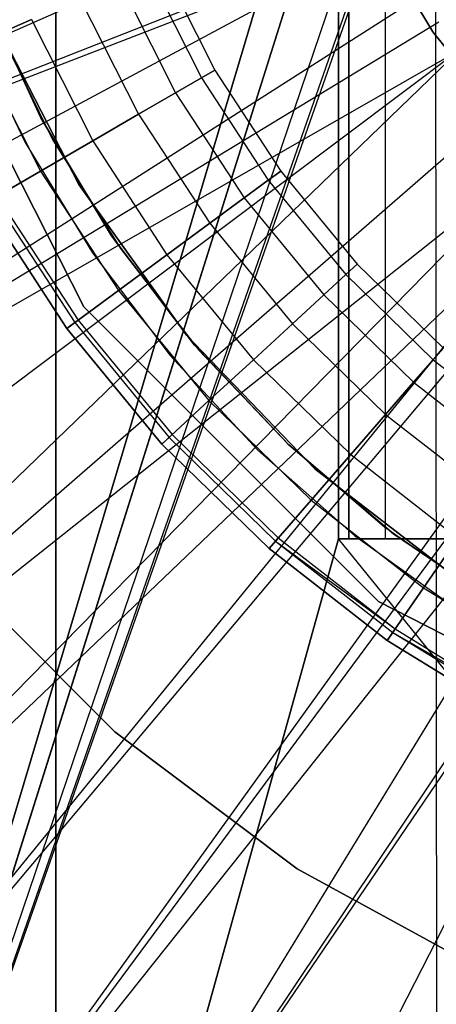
# Model space of a CAD drawing. Extents: x 0.1 to 20.1, y -10 to 10.
# Tile 41 of 127: x 9.65 to 9.814, y -0.583 to -0.195. Entities that reach past the tile are written whole.
import ezdxf

# ---------------------------------------------------------------- set-up
doc = ezdxf.new("R2010")
doc.units = 0
doc.header["$LTSCALE"] = 2.54
doc.layers.get('0').update_dxf_attribs({"linetype": 'CONTINUOUS'})

# ---------------------------------------------------------------- blocks, each defined once
blk = doc.blocks.new('DROPS_COLOR_E_STL')
at = {"color": 0}
for p, q in [((9.8, 0, 26.48104), (9.53074, -0.9, 26.45159)), ((9.53074, -0.9, 18.53302), (9.8, 0, 18.50357)), ((9.53074, -0.9, 18.53302), (9.8, 0, 18.50357)), ((9.8, 0, 26.48104), (9.53074, -0.9, 26.45159)), ((9.66422, -0.8, 29.58712), (9.66422, 0, 29.58712)), ((9.66422, -0.8, 29.58712), (9.66422, 0, 29.58712)), ((9.66422, 0, 49.54907), (9.66422, -0.8, 49.54907)), ((9.66422, 0, 49.54907), (9.66422, -0.8, 49.54907)), ((9.77571, 0, 29.57863), (9.77571, -0.4, 29.57863)), ((9.77571, -0.4, 49.55757), (9.77571, 0, 49.55757)), ((9.77571, 0, 29.57863), (9.77571, -0.4, 29.57863)), ((9.77571, -0.4, 49.55757), (9.77571, 0, 49.55757)), ((9.77982, 0, 30.72729), (9.77982, -0.4, 30.72729)), ((9.77982, -0.4, 48.40891), (9.77982, 0, 48.40891)), ((9.77982, -0.4, 48.40891), (9.77982, 0, 48.40891)), ((9.77982, 0, 30.72729), (9.77982, -0.4, 30.72729)), ((9.79411, 0, 48.12243), (9.79411, -0.4, 48.12243)), ((9.79411, 0, 48.12243), (9.79411, -0.4, 48.12243)), ((9.79411, 0, 31.01377), (9.79411, -0.4, 31.01377)), ((9.79411, 0, 31.01377), (9.79411, -0.4, 31.01377)), ((9.53074, -0.9, 26.45159), (9.80255, -0.039, 26.48123)), ((9.53074, -0.9, 26.45159), (9.80255, -0.039, 26.48123)), ((9.80258, -0.03927, 18.50337), (9.53074, -0.9, 18.53302)), ((9.80258, -0.03927, 18.50337), (9.53074, -0.9, 18.53302)), ((9.81022, -0.07765, 26.48179), (9.53074, -0.9, 26.45159)), ((9.81022, -0.07765, 26.48179), (9.53074, -0.9, 26.45159)), ((9.81022, -0.07765, 18.50281), (9.53074, -0.9, 18.53302)), ((9.81022, -0.07765, 18.50281), (9.53074, -0.9, 18.53302)), ((9.81394, -0.09039, 26.48206), (9.53074, -0.9, 26.45159)), ((9.81394, -0.09039, 26.48206), (9.53074, -0.9, 26.45159)), ((9.81464, -0.09258, 18.50249), (9.53074, -0.9, 18.53302)), ((9.81464, -0.09258, 18.50249), (9.53074, -0.9, 18.53302)), ((9.81394, -0.09039, 26.48206), (9.81464, -0.9, 26.48211)), ((9.81394, -0.09039, 26.48206), (9.81464, -0.9, 26.48211)), ((9.78366, -0.13989, 15.46608), (9.29061, -0.35792, 14.69615)), ((9.78366, -0.13989, 15.46608), (9.29061, -0.35792, 14.69615)), ((9.79373, -0.16074, 15.46608), (9.29061, -0.35792, 14.69615)), ((9.79373, -0.16074, 15.46608), (9.29061, -0.35792, 14.69615)), ((9.67527, -0.30859, 14.69615), (9.6007, -0.16223, 14.69615)), ((9.6007, -0.16223, 14.61615), (9.67527, -0.30859, 14.61615)), ((9.67527, -0.30859, 14.69615), (9.6007, -0.16223, 14.69615)), ((9.6007, -0.16223, 14.61615), (9.67527, -0.30859, 14.61615)), ((9.81294, -0.20024, 29.5168), (9.78969, -0.16189, 29.5168)), ((9.78969, -0.16189, 26.5168), (9.81294, -0.20024, 26.5168)), ((9.78969, -0.16189, 26.5168), (9.81294, -0.20024, 26.5168)), ((9.81294, -0.20024, 29.5168), (9.78969, -0.16189, 29.5168)), ((9.81294, -0.20024, 18.47915), (9.78969, -0.16189, 18.47915)), ((9.78969, -0.16189, 15.47915), (9.81294, -0.20024, 15.47915)), ((9.78969, -0.16189, 15.47915), (9.81294, -0.20024, 15.47915)), ((9.81294, -0.20024, 18.47915), (9.78969, -0.16189, 18.47915)), ((9.79515, -0.16341, 15.46608), (9.29061, -0.35792, 14.69615)), ((9.79515, -0.16341, 15.46608), (9.29061, -0.35792, 14.69615)), ((9.79515, -0.16341, 15.46608), (9.31999, -0.41811, 14.69615)), ((9.79515, -0.16341, 15.46608), (9.31999, -0.41811, 14.69615)), ((9.70551, -0.17304, 164.39279), (9.72694, -0.21538, 164.39279)), ((9.70551, -0.17304, 164.41821), (9.72694, -0.21538, 164.41821)), ((9.70551, -0.17304, 164.39279), (9.72694, -0.21538, 164.39279)), ((9.70551, -0.17304, 164.41821), (9.72694, -0.21538, 164.41821)), ((9.69994, -0.17548, 164.36809), (9.72167, -0.21843, 164.36809)), ((9.69994, -0.17548, 164.36809), (9.72167, -0.21843, 164.36809)), ((9.69994, -0.17548, 164.44291), (9.72167, -0.21843, 164.44291)), ((9.69994, -0.17548, 164.44291), (9.72167, -0.21843, 164.44291)), ((9.68912, -0.18023, 164.34557), (9.71144, -0.22434, 164.34557)), ((9.68912, -0.18023, 164.34557), (9.71144, -0.22434, 164.34557)), ((9.68912, -0.18023, 164.46543), (9.71144, -0.22434, 164.46543)), ((9.68912, -0.18023, 164.46543), (9.71144, -0.22434, 164.46543)), ((9.80838, -0.186, 15.46608), (9.35385, -0.4759, 14.69615)), ((9.80838, -0.186, 15.46608), (9.35385, -0.4759, 14.69615)), ((9.63551, -0.18507, 29.5168), (9.65824, -0.2342, 29.5168)), ((9.65824, -0.2342, 26.5168), (9.63551, -0.18507, 26.5168)), ((9.63551, -0.18507, 29.5168), (9.65824, -0.2342, 29.5168)), ((9.65824, -0.2342, 26.5168), (9.63551, -0.18507, 26.5168)), ((9.63551, -0.18507, 18.47915), (9.65824, -0.2342, 18.47915)), ((9.65824, -0.2342, 15.47915), (9.63551, -0.18507, 15.47915)), ((9.63551, -0.18507, 18.47915), (9.65824, -0.2342, 18.47915)), ((9.65824, -0.2342, 15.47915), (9.63551, -0.18507, 15.47915)), ((9.67367, -0.18701, 164.32654), (9.69683, -0.23277, 164.32654)), ((9.67367, -0.18701, 164.32654), (9.69683, -0.23277, 164.32654)), ((9.67367, -0.18701, 164.48447), (9.69683, -0.23277, 164.48447)), ((9.67367, -0.18701, 164.48447), (9.69683, -0.23277, 164.48447)), ((9.81534, -0.19649, 15.46608), (9.35385, -0.4759, 14.69615)), ((9.81534, -0.19649, 15.46608), (9.35385, -0.4759, 14.69615)), ((9.6545, -0.19541, 164.31208), (9.63272, -0.20497, 164.30306)), ((9.6545, -0.19541, 164.31208), (9.63272, -0.20497, 164.30306)), ((9.63272, -0.20497, 164.50793), (9.6545, -0.19541, 164.49891)), ((9.63272, -0.20497, 164.50793), (9.6545, -0.19541, 164.49891)), ((9.6732, -0.26047, 13.34871), (9.63983, -0.19555, 13.34871)), ((9.63983, -0.19555, 13.29872), (9.6732, -0.26047, 13.29872)), ((9.6732, -0.26047, 13.34871), (9.63983, -0.19555, 13.34871)), ((9.63983, -0.19555, 13.29872), (9.6732, -0.26047, 13.29872)), ((9.64052, -0.19718, 14.61615), (9.66283, -0.24265, 14.61615)), ((9.64052, -0.19718, 14.06615), (9.66283, -0.24265, 14.06615)), ((9.64052, -0.19718, 14.61615), (9.66283, -0.24265, 14.61615)), ((9.64052, -0.19718, 14.06615), (9.66283, -0.24265, 14.06615)), ((9.6545, -0.19541, 164.31208), (9.6787, -0.24324, 164.31208)), ((9.6545, -0.19541, 164.31208), (9.6787, -0.24324, 164.31208)), ((9.6545, -0.19541, 164.49891), (9.6787, -0.24324, 164.49891)), ((9.6545, -0.19541, 164.49891), (9.6787, -0.24324, 164.49891)), ((9.63005, -0.1981, 14.69615), (9.65211, -0.24391, 14.69615)), ((9.63005, -0.1981, 14.61615), (9.65211, -0.24391, 14.61615)), ((9.63005, -0.1981, 14.69615), (9.65211, -0.24391, 14.69615)), ((9.63005, -0.1981, 14.61615), (9.65211, -0.24391, 14.61615)), ((9.8409, -0.23531, 29.5168), (9.81294, -0.20024, 29.5168)), ((9.81294, -0.20024, 26.5168), (9.8409, -0.23531, 26.5168)), ((9.81294, -0.20024, 26.5168), (9.8409, -0.23531, 26.5168)), ((9.81294, -0.20024, 26.5168), (9.81294, -0.20024, 29.5168)), ((9.8409, -0.23531, 29.5168), (9.81294, -0.20024, 29.5168)), ((9.81294, -0.20024, 26.5168), (9.81294, -0.20024, 29.5168)), ((9.8409, -0.23531, 18.47915), (9.81294, -0.20024, 18.47915)), ((9.81294, -0.20024, 15.47915), (9.8409, -0.23531, 15.47915)), ((9.81294, -0.20024, 15.47915), (9.8409, -0.23531, 15.47915)), ((9.81294, -0.20024, 15.47915), (9.81294, -0.20024, 18.47915)), ((9.8409, -0.23531, 18.47915), (9.81294, -0.20024, 18.47915)), ((9.81294, -0.20024, 15.47915), (9.81294, -0.20024, 18.47915)), ((9.63272, -0.20497, 164.30306), (9.65811, -0.25513, 164.30306)), ((9.63272, -0.20497, 164.30306), (9.65811, -0.25513, 164.30306)), ((9.63272, -0.20497, 164.50793), (9.65811, -0.25513, 164.50793)), ((9.63272, -0.20497, 164.50793), (9.65811, -0.25513, 164.50793)), ((9.35385, -0.4759, 14.69615), (9.82328, -0.20752, 15.46608)), ((9.35385, -0.4759, 14.69615), (9.82328, -0.20752, 15.46608)), ((9.82328, -0.20752, 15.46608), (9.39198, -0.53097, 14.69615)), ((9.82328, -0.20752, 15.46608), (9.39198, -0.53097, 14.69615)), ((9.82328, -0.20752, 15.46608), (9.43416, -0.583, 14.69615)), ((9.82328, -0.20752, 15.46608), (9.43416, -0.583, 14.69615)), ((9.72694, -0.21538, 164.39279), (9.72167, -0.21843, 164.36809)), ((9.72694, -0.21538, 164.39279), (9.72167, -0.21843, 164.36809)), ((9.72167, -0.21843, 164.44291), (9.72694, -0.21538, 164.41821)), ((9.72167, -0.21843, 164.44291), (9.72694, -0.21538, 164.41821)), ((9.72694, -0.21538, 164.39279), (9.7529, -0.25512, 164.39279)), ((9.72694, -0.21538, 164.41821), (9.72694, -0.21538, 164.39279)), ((9.72694, -0.21538, 164.41821), (9.7529, -0.25512, 164.41821)), ((9.72694, -0.21538, 164.39279), (9.7529, -0.25512, 164.39279)), ((9.72694, -0.21538, 164.41821), (9.72694, -0.21538, 164.39279)), ((9.72694, -0.21538, 164.41821), (9.7529, -0.25512, 164.41821)), ((9.72167, -0.21843, 164.36809), (9.71144, -0.22434, 164.34557)), ((9.72167, -0.21843, 164.36809), (9.71144, -0.22434, 164.34557)), ((9.71144, -0.22434, 164.46543), (9.72167, -0.21843, 164.44291)), ((9.71144, -0.22434, 164.46543), (9.72167, -0.21843, 164.44291)), ((9.72167, -0.21843, 164.36809), (9.748, -0.25872, 164.36809)), ((9.72167, -0.21843, 164.36809), (9.748, -0.25872, 164.36809)), ((9.72167, -0.21843, 164.44291), (9.748, -0.25872, 164.44291)), ((9.72167, -0.21843, 164.44291), (9.748, -0.25872, 164.44291)), ((9.71144, -0.22434, 164.34557), (9.69683, -0.23277, 164.32654)), ((9.71144, -0.22434, 164.34557), (9.69683, -0.23277, 164.32654)), ((9.69683, -0.23277, 164.48447), (9.71144, -0.22434, 164.46543)), ((9.69683, -0.23277, 164.48447), (9.71144, -0.22434, 164.46543)), ((9.71144, -0.22434, 164.34557), (9.73847, -0.26572, 164.34557)), ((9.71144, -0.22434, 164.34557), (9.73847, -0.26572, 164.34557)), ((9.71144, -0.22434, 164.46543), (9.73847, -0.26572, 164.46543)), ((9.71144, -0.22434, 164.46543), (9.73847, -0.26572, 164.46543)), ((9.8411, -0.22936, 15.46608), (9.43416, -0.583, 14.69615)), ((9.8411, -0.22936, 15.46608), (9.43416, -0.583, 14.69615)), ((9.65824, -0.2342, 29.5168), (9.68615, -0.28059, 29.5168)), ((9.68615, -0.28059, 26.5168), (9.65824, -0.2342, 26.5168)), ((9.65824, -0.2342, 29.5168), (9.68615, -0.28059, 29.5168)), ((9.65824, -0.2342, 29.5168), (9.65824, -0.2342, 26.5168)), ((9.68615, -0.28059, 26.5168), (9.65824, -0.2342, 26.5168)), ((9.65824, -0.2342, 29.5168), (9.65824, -0.2342, 26.5168)), ((9.65824, -0.2342, 18.47915), (9.68615, -0.28059, 18.47915)), ((9.68615, -0.28059, 15.47915), (9.65824, -0.2342, 15.47915)), ((9.65824, -0.2342, 18.47915), (9.68615, -0.28059, 18.47915)), ((9.65824, -0.2342, 18.47915), (9.65824, -0.2342, 15.47915)), ((9.68615, -0.28059, 15.47915), (9.65824, -0.2342, 15.47915)), ((9.65824, -0.2342, 18.47915), (9.65824, -0.2342, 15.47915)), ((9.69683, -0.23277, 164.32654), (9.6787, -0.24324, 164.31208)), ((9.69683, -0.23277, 164.32654), (9.6787, -0.24324, 164.31208)), ((9.6787, -0.24324, 164.49891), (9.69683, -0.23277, 164.48447)), ((9.6787, -0.24324, 164.49891), (9.69683, -0.23277, 164.48447)), ((9.69683, -0.23277, 164.32654), (9.72488, -0.27571, 164.32654)), ((9.69683, -0.23277, 164.32654), (9.72488, -0.27571, 164.32654)), ((9.69683, -0.23277, 164.48447), (9.72488, -0.27571, 164.48447)), ((9.69683, -0.23277, 164.48447), (9.72488, -0.27571, 164.48447)), ((9.65211, -0.24391, 14.69615), (9.67862, -0.28729, 14.69615)), ((9.65211, -0.24391, 14.61615), (9.65211, -0.24391, 14.69615)), ((9.65211, -0.24391, 14.61615), (9.67862, -0.28729, 14.61615)), ((9.65211, -0.24391, 14.69615), (9.67862, -0.28729, 14.69615)), ((9.65211, -0.24391, 14.61615), (9.65211, -0.24391, 14.69615)), ((9.65211, -0.24391, 14.61615), (9.67862, -0.28729, 14.61615)), ((9.6787, -0.24324, 164.31208), (9.65811, -0.25513, 164.30306)), ((9.6787, -0.24324, 164.31208), (9.65811, -0.25513, 164.30306)), ((9.65811, -0.25513, 164.50793), (9.6787, -0.24324, 164.49891)), ((9.65811, -0.25513, 164.50793), (9.6787, -0.24324, 164.49891)), ((9.66283, -0.24265, 14.61615), (9.68962, -0.28563, 14.61615)), ((9.66283, -0.24265, 14.06615), (9.66283, -0.24265, 14.61615)), ((9.66283, -0.24265, 14.06615), (9.68962, -0.28563, 14.06615)), ((9.66283, -0.24265, 14.61615), (9.68962, -0.28563, 14.61615)), ((9.66283, -0.24265, 14.06615), (9.66283, -0.24265, 14.61615)), ((9.66283, -0.24265, 14.06615), (9.68962, -0.28563, 14.06615)), ((9.6787, -0.24324, 164.31208), (9.70802, -0.28811, 164.31208)), ((9.6787, -0.24324, 164.31208), (9.70802, -0.28811, 164.31208)), ((9.6787, -0.24324, 164.49891), (9.70802, -0.28811, 164.49891)), ((9.6787, -0.24324, 164.49891), (9.70802, -0.28811, 164.49891)), ((9.43416, -0.583, 14.69615), (9.85775, -0.24688, 15.46608)), ((9.43416, -0.583, 14.69615), (9.85775, -0.24688, 15.46608)), ((9.48016, -0.63168, 14.69615), (9.85775, -0.24688, 15.46608)), ((9.48016, -0.63168, 14.69615), (9.85775, -0.24688, 15.46608)), ((9.65811, -0.25513, 164.30306), (9.63624, -0.26775, 164.3)), ((9.65811, -0.25513, 164.30306), (9.63624, -0.26775, 164.3)), ((9.63624, -0.26775, 164.511), (9.65811, -0.25513, 164.50793)), ((9.63624, -0.26775, 164.511), (9.65811, -0.25513, 164.50793)), ((9.65811, -0.25513, 164.30306), (9.68886, -0.30219, 164.30306)), ((9.65811, -0.25513, 164.30306), (9.68886, -0.30219, 164.30306)), ((9.65811, -0.25513, 164.50793), (9.68886, -0.30219, 164.50793)), ((9.65811, -0.25513, 164.50793), (9.68886, -0.30219, 164.50793)), ((9.7529, -0.25512, 164.39279), (9.748, -0.25872, 164.36809)), ((9.7529, -0.25512, 164.39279), (9.748, -0.25872, 164.36809)), ((9.748, -0.25872, 164.44291), (9.7529, -0.25512, 164.41821)), ((9.748, -0.25872, 164.44291), (9.7529, -0.25512, 164.41821)), ((9.7529, -0.25512, 164.39279), (9.78307, -0.29175, 164.39279)), ((9.7529, -0.25512, 164.41821), (9.7529, -0.25512, 164.39279)), ((9.7529, -0.25512, 164.41821), (9.78307, -0.29175, 164.41821)), ((9.7529, -0.25512, 164.39279), (9.78307, -0.29175, 164.39279)), ((9.7529, -0.25512, 164.41821), (9.7529, -0.25512, 164.39279)), ((9.7529, -0.25512, 164.41821), (9.78307, -0.29175, 164.41821)), ((9.48016, -0.63168, 14.69615), (9.87063, -0.2589, 15.46608)), ((9.48016, -0.63168, 14.69615), (9.87063, -0.2589, 15.46608)), ((9.52971, -0.67675, 14.69615), (9.87063, -0.2589, 15.46608)), ((9.52971, -0.67675, 14.69615), (9.87063, -0.2589, 15.46608)), ((9.748, -0.25872, 164.36809), (9.73847, -0.26572, 164.34557)), ((9.748, -0.25872, 164.36809), (9.73847, -0.26572, 164.34557)), ((9.73847, -0.26572, 164.46543), (9.748, -0.25872, 164.44291)), ((9.73847, -0.26572, 164.46543), (9.748, -0.25872, 164.44291)), ((9.748, -0.25872, 164.36809), (9.77859, -0.29587, 164.36809)), ((9.748, -0.25872, 164.36809), (9.77859, -0.29587, 164.36809)), ((9.748, -0.25872, 164.44291), (9.77859, -0.29587, 164.44291)), ((9.748, -0.25872, 164.44291), (9.77859, -0.29587, 164.44291)), ((9.71568, -0.31984, 13.34871), (9.6732, -0.26047, 13.34871)), ((9.6732, -0.26047, 13.29872), (9.71568, -0.31984, 13.29872)), ((9.6732, -0.26047, 13.34871), (9.6732, -0.26047, 13.29872)), ((9.6732, -0.26047, 13.34871), (9.6732, -0.26047, 13.29872)), ((9.71568, -0.31984, 13.34871), (9.6732, -0.26047, 13.34871)), ((9.6732, -0.26047, 13.29872), (9.71568, -0.31984, 13.29872)), ((9.52971, -0.67675, 14.69615), (9.87711, -0.2645, 15.46608)), ((9.52971, -0.67675, 14.69615), (9.87711, -0.2645, 15.46608)), ((9.63961, -0.26581, 164.40939), (9.67165, -0.31484, 164.40939)), ((9.63961, -0.26581, 164.40939), (9.67165, -0.31484, 164.40939)), ((9.63961, -0.26581, 164.40161), (9.67165, -0.31484, 164.40161)), ((9.63961, -0.26581, 164.40161), (9.67165, -0.31484, 164.40161)), ((9.64101, -0.265, 164.40551), (9.67294, -0.31388, 164.40551)), ((9.64101, -0.265, 164.40551), (9.67294, -0.31388, 164.40551)), ((9.73847, -0.26572, 164.34557), (9.72488, -0.27571, 164.32654)), ((9.73847, -0.26572, 164.34557), (9.72488, -0.27571, 164.32654)), ((9.72488, -0.27571, 164.48447), (9.73847, -0.26572, 164.46543)), ((9.72488, -0.27571, 164.48447), (9.73847, -0.26572, 164.46543)), ((9.73847, -0.26572, 164.34557), (9.7699, -0.30388, 164.34557)), ((9.73847, -0.26572, 164.34557), (9.7699, -0.30388, 164.34557)), ((9.73847, -0.26572, 164.46543), (9.7699, -0.30388, 164.46543)), ((9.73847, -0.26572, 164.46543), (9.7699, -0.30388, 164.46543)), ((9.66851, -0.31714, 164.4), (9.63624, -0.26775, 164.4)), ((9.63624, -0.26775, 164.3), (9.66851, -0.31714, 164.3)), ((9.66851, -0.31714, 164.511), (9.63624, -0.26775, 164.511)), ((9.63624, -0.26775, 164.3), (9.66851, -0.31714, 164.3)), ((9.66851, -0.31714, 164.511), (9.63624, -0.26775, 164.511)), ((9.63624, -0.26775, 164.411), (9.66851, -0.31714, 164.411)), ((9.63624, -0.26775, 164.411), (9.66851, -0.31714, 164.411)), ((9.66851, -0.31714, 164.4), (9.63624, -0.26775, 164.4)), ((9.72488, -0.27571, 164.32654), (9.70802, -0.28811, 164.31208)), ((9.72488, -0.27571, 164.32654), (9.70802, -0.28811, 164.31208)), ((9.70802, -0.28811, 164.49891), (9.72488, -0.27571, 164.48447)), ((9.70802, -0.28811, 164.49891), (9.72488, -0.27571, 164.48447)), ((9.72488, -0.27571, 164.32654), (9.75749, -0.3153, 164.32654)), ((9.72488, -0.27571, 164.32654), (9.75749, -0.3153, 164.32654)), ((9.72488, -0.27571, 164.48447), (9.75749, -0.3153, 164.48447)), ((9.72488, -0.27571, 164.48447), (9.75749, -0.3153, 164.48447)), ((9.58252, -0.71794, 14.69615), (9.89775, -0.2806, 15.46608)), ((9.58252, -0.71794, 14.69615), (9.89775, -0.2806, 15.46608)), ((9.68615, -0.28059, 29.5168), (9.71892, -0.32369, 29.5168)), ((9.71892, -0.32369, 26.5168), (9.68615, -0.28059, 26.5168)), ((9.68615, -0.28059, 29.5168), (9.71892, -0.32369, 29.5168)), ((9.68615, -0.28059, 29.5168), (9.68615, -0.28059, 26.5168)), ((9.71892, -0.32369, 26.5168), (9.68615, -0.28059, 26.5168)), ((9.68615, -0.28059, 29.5168), (9.68615, -0.28059, 26.5168)), ((9.68615, -0.28059, 18.47915), (9.71892, -0.32369, 18.47915)), ((9.71892, -0.32369, 15.47915), (9.68615, -0.28059, 15.47915)), ((9.68615, -0.28059, 18.47915), (9.71892, -0.32369, 18.47915)), ((9.68615, -0.28059, 18.47915), (9.68615, -0.28059, 15.47915)), ((9.71892, -0.32369, 15.47915), (9.68615, -0.28059, 15.47915)), ((9.68615, -0.28059, 18.47915), (9.68615, -0.28059, 15.47915)), ((9.90351, -0.28466, 15.46608), (9.58252, -0.71794, 14.69615)), ((9.90351, -0.28466, 15.46608), (9.58252, -0.71794, 14.69615)), ((9.68962, -0.28563, 14.61615), (9.72062, -0.32569, 14.61615)), ((9.68962, -0.28563, 14.06615), (9.68962, -0.28563, 14.61615)), ((9.68962, -0.28563, 14.06615), (9.72062, -0.32569, 14.06615)), ((9.68962, -0.28563, 14.61615), (9.72062, -0.32569, 14.61615)), ((9.68962, -0.28563, 14.06615), (9.68962, -0.28563, 14.61615)), ((9.68962, -0.28563, 14.06615), (9.72062, -0.32569, 14.06615)), ((9.67862, -0.28729, 14.69615), (9.70932, -0.32782, 14.69615)), ((9.67862, -0.28729, 14.61615), (9.67862, -0.28729, 14.69615)), ((9.67862, -0.28729, 14.61615), (9.70932, -0.32782, 14.61615)), ((9.67862, -0.28729, 14.69615), (9.70932, -0.32782, 14.69615)), ((9.67862, -0.28729, 14.61615), (9.67862, -0.28729, 14.69615)), ((9.67862, -0.28729, 14.61615), (9.70932, -0.32782, 14.61615)), ((9.70802, -0.28811, 164.31208), (9.68886, -0.30219, 164.30306)), ((9.70802, -0.28811, 164.31208), (9.68886, -0.30219, 164.30306)), ((9.68886, -0.30219, 164.50793), (9.70802, -0.28811, 164.49891)), ((9.68886, -0.30219, 164.50793), (9.70802, -0.28811, 164.49891)), ((9.70802, -0.28811, 164.31208), (9.74209, -0.32948, 164.31208)), ((9.70802, -0.28811, 164.31208), (9.74209, -0.32948, 164.31208)), ((9.70802, -0.28811, 164.49891), (9.74209, -0.32948, 164.49891)), ((9.70802, -0.28811, 164.49891), (9.74209, -0.32948, 164.49891)), ((9.78307, -0.29175, 164.39279), (9.77859, -0.29587, 164.36809)), ((9.78307, -0.29175, 164.39279), (9.77859, -0.29587, 164.36809)), ((9.77859, -0.29587, 164.44291), (9.78307, -0.29175, 164.41821)), ((9.77859, -0.29587, 164.44291), (9.78307, -0.29175, 164.41821)), ((9.78307, -0.29175, 164.39279), (9.81709, -0.32485, 164.39279)), ((9.78307, -0.29175, 164.41821), (9.78307, -0.29175, 164.39279)), ((9.78307, -0.29175, 164.41821), (9.81709, -0.32485, 164.41821)), ((9.78307, -0.29175, 164.39279), (9.81709, -0.32485, 164.39279)), ((9.78307, -0.29175, 164.41821), (9.78307, -0.29175, 164.39279)), ((9.78307, -0.29175, 164.41821), (9.81709, -0.32485, 164.41821)), ((9.91955, -0.29509, 15.46608), (9.58252, -0.71794, 14.69615)), ((9.91955, -0.29509, 15.46608), (9.58252, -0.71794, 14.69615)), ((9.91955, -0.29509, 15.46608), (9.6383, -0.75502, 14.69615)), ((9.91955, -0.29509, 15.46608), (9.6383, -0.75502, 14.69615)), ((9.77859, -0.29587, 164.36809), (9.7699, -0.30388, 164.34557)), ((9.77859, -0.29587, 164.36809), (9.7699, -0.30388, 164.34557)), ((9.7699, -0.30388, 164.46543), (9.77859, -0.29587, 164.44291)), ((9.7699, -0.30388, 164.46543), (9.77859, -0.29587, 164.44291)), ((9.77859, -0.29587, 164.36809), (9.81309, -0.32944, 164.36809)), ((9.77859, -0.29587, 164.36809), (9.81309, -0.32944, 164.36809)), ((9.77859, -0.29587, 164.44291), (9.81309, -0.32944, 164.44291)), ((9.77859, -0.29587, 164.44291), (9.81309, -0.32944, 164.44291)), ((9.68886, -0.30219, 164.30306), (9.66851, -0.31714, 164.3)), ((9.68886, -0.30219, 164.30306), (9.66851, -0.31714, 164.3)), ((9.66851, -0.31714, 164.511), (9.68886, -0.30219, 164.50793)), ((9.66851, -0.31714, 164.511), (9.68886, -0.30219, 164.50793)), ((9.68886, -0.30219, 164.30306), (9.72459, -0.34558, 164.30306)), ((9.68886, -0.30219, 164.30306), (9.72459, -0.34558, 164.30306)), ((9.68886, -0.30219, 164.50793), (9.72459, -0.34558, 164.50793)), ((9.68886, -0.30219, 164.50793), (9.72459, -0.34558, 164.50793)), ((9.93926, -0.30627, 15.46608), (9.6383, -0.75502, 14.69615)), ((9.93926, -0.30627, 15.46608), (9.6383, -0.75502, 14.69615)), ((9.7699, -0.30388, 164.34557), (9.75749, -0.3153, 164.32654)), ((9.7699, -0.30388, 164.34557), (9.75749, -0.3153, 164.32654)), ((9.75749, -0.3153, 164.48447), (9.7699, -0.30388, 164.46543)), ((9.75749, -0.3153, 164.48447), (9.7699, -0.30388, 164.46543)), ((9.7699, -0.30388, 164.34557), (9.80533, -0.33835, 164.34557)), ((9.7699, -0.30388, 164.34557), (9.80533, -0.33835, 164.34557)), ((9.7699, -0.30388, 164.46543), (9.80533, -0.33835, 164.46543)), ((9.7699, -0.30388, 164.46543), (9.80533, -0.33835, 164.46543)), ((9.94239, -0.30789, 15.46608), (9.6383, -0.75502, 14.69615)), ((9.94239, -0.30789, 15.46608), (9.6383, -0.75502, 14.69615)), ((9.79141, -0.42473, 14.69615), (9.67527, -0.30859, 14.69615)), ((9.67527, -0.30859, 14.61615), (9.79141, -0.42473, 14.61615)), ((9.67527, -0.30859, 14.69615), (9.67527, -0.30859, 14.61615)), ((9.67527, -0.30859, 14.69615), (9.67527, -0.30859, 14.61615)), ((9.79141, -0.42473, 14.69615), (9.67527, -0.30859, 14.69615)), ((9.67527, -0.30859, 14.61615), (9.79141, -0.42473, 14.61615)), ((9.94239, -0.30789, 15.46608), (9.69673, -0.78778, 14.69615)), ((9.94239, -0.30789, 15.46608), (9.69673, -0.78778, 14.69615)), ((9.67294, -0.31388, 164.40551), (9.67165, -0.31484, 164.40939)), ((9.67294, -0.31388, 164.40551), (9.67165, -0.31484, 164.40939)), ((9.67165, -0.31484, 164.40161), (9.67294, -0.31388, 164.40551)), ((9.67165, -0.31484, 164.40161), (9.67294, -0.31388, 164.40551)), ((9.67294, -0.31388, 164.40551), (9.71007, -0.35896, 164.40551)), ((9.67294, -0.31388, 164.40551), (9.71007, -0.35896, 164.40551)), ((9.67165, -0.31484, 164.40939), (9.66851, -0.31714, 164.411)), ((9.67165, -0.31484, 164.40939), (9.66851, -0.31714, 164.411)), ((9.66851, -0.31714, 164.4), (9.67165, -0.31484, 164.40161)), ((9.66851, -0.31714, 164.4), (9.67165, -0.31484, 164.40161)), ((9.70602, -0.36268, 164.4), (9.66851, -0.31714, 164.4)), ((9.66851, -0.31714, 164.3), (9.70602, -0.36268, 164.3)), ((9.70602, -0.36268, 164.511), (9.66851, -0.31714, 164.511)), ((9.66851, -0.31714, 164.3), (9.70602, -0.36268, 164.3)), ((9.70602, -0.36268, 164.511), (9.66851, -0.31714, 164.511)), ((9.66851, -0.31714, 164.411), (9.70602, -0.36268, 164.411)), ((9.66851, -0.31714, 164.411), (9.70602, -0.36268, 164.411)), ((9.70602, -0.36268, 164.4), (9.66851, -0.31714, 164.4)), ((9.67165, -0.31484, 164.40939), (9.70888, -0.36005, 164.40939)), ((9.67165, -0.31484, 164.40939), (9.70888, -0.36005, 164.40939)), ((9.67165, -0.31484, 164.40161), (9.70888, -0.36005, 164.40161)), ((9.67165, -0.31484, 164.40161), (9.70888, -0.36005, 164.40161)), ((9.75749, -0.3153, 164.32654), (9.74209, -0.32948, 164.31208)), ((9.75749, -0.3153, 164.32654), (9.74209, -0.32948, 164.31208)), ((9.74209, -0.32948, 164.49891), (9.75749, -0.3153, 164.48447)), ((9.74209, -0.32948, 164.49891), (9.75749, -0.3153, 164.48447)), ((9.75749, -0.3153, 164.32654), (9.79426, -0.35107, 164.32654)), ((9.75749, -0.3153, 164.32654), (9.79426, -0.35107, 164.32654)), ((9.75749, -0.3153, 164.48447), (9.79426, -0.35107, 164.48447)), ((9.75749, -0.3153, 164.48447), (9.79426, -0.35107, 164.48447)), ((9.76634, -0.37239, 13.34871), (9.71568, -0.31984, 13.34871)), ((9.71568, -0.31984, 13.29872), (9.76634, -0.37239, 13.29872)), ((9.71568, -0.31984, 13.34871), (9.71568, -0.31984, 13.29872)), ((9.71568, -0.31984, 13.34871), (9.71568, -0.31984, 13.29872)), ((9.76634, -0.37239, 13.34871), (9.71568, -0.31984, 13.34871)), ((9.71568, -0.31984, 13.29872), (9.76634, -0.37239, 13.29872)), ((9.71892, -0.32369, 29.5168), (9.75615, -0.363, 29.5168)), ((9.75615, -0.363, 26.5168), (9.71892, -0.32369, 26.5168)), ((9.71892, -0.32369, 29.5168), (9.75615, -0.363, 29.5168)), ((9.71892, -0.32369, 29.5168), (9.71892, -0.32369, 26.5168)), ((9.75615, -0.363, 26.5168), (9.71892, -0.32369, 26.5168)), ((9.71892, -0.32369, 29.5168), (9.71892, -0.32369, 26.5168)), ((9.71892, -0.32369, 18.47915), (9.75615, -0.363, 18.47915)), ((9.75615, -0.363, 15.47915), (9.71892, -0.32369, 15.47915)), ((9.71892, -0.32369, 18.47915), (9.75615, -0.363, 18.47915)), ((9.71892, -0.32369, 18.47915), (9.71892, -0.32369, 15.47915)), ((9.75615, -0.363, 15.47915), (9.71892, -0.32369, 15.47915)), ((9.71892, -0.32369, 18.47915), (9.71892, -0.32369, 15.47915)), ((9.72062, -0.32569, 14.61615), (9.75552, -0.3624, 14.61615)), ((9.72062, -0.32569, 14.06615), (9.72062, -0.32569, 14.61615)), ((9.72062, -0.32569, 14.06615), (9.75552, -0.3624, 14.06615)), ((9.72062, -0.32569, 14.61615), (9.75552, -0.3624, 14.61615)), ((9.72062, -0.32569, 14.06615), (9.72062, -0.32569, 14.61615)), ((9.72062, -0.32569, 14.06615), (9.75552, -0.3624, 14.06615)), ((9.81709, -0.32485, 164.39279), (9.81309, -0.32944, 164.36809)), ((9.81709, -0.32485, 164.39279), (9.81309, -0.32944, 164.36809)), ((9.81309, -0.32944, 164.44291), (9.81709, -0.32485, 164.41821)), ((9.81309, -0.32944, 164.44291), (9.81709, -0.32485, 164.41821)), ((9.70932, -0.32782, 14.69615), (9.7439, -0.36509, 14.69615)), ((9.70932, -0.32782, 14.61615), (9.70932, -0.32782, 14.69615)), ((9.70932, -0.32782, 14.61615), (9.7439, -0.36509, 14.61615)), ((9.70932, -0.32782, 14.69615), (9.7439, -0.36509, 14.69615)), ((9.70932, -0.32782, 14.61615), (9.70932, -0.32782, 14.69615)), ((9.70932, -0.32782, 14.61615), (9.7439, -0.36509, 14.61615)), ((9.74209, -0.32948, 164.31208), (9.72459, -0.34558, 164.30306)), ((9.74209, -0.32948, 164.31208), (9.72459, -0.34558, 164.30306)), ((9.72459, -0.34558, 164.50793), (9.74209, -0.32948, 164.49891)), ((9.72459, -0.34558, 164.50793), (9.74209, -0.32948, 164.49891)), ((9.74209, -0.32948, 164.31208), (9.78051, -0.36685, 164.31208)), ((9.74209, -0.32948, 164.31208), (9.78051, -0.36685, 164.31208)), ((9.74209, -0.32948, 164.49891), (9.78051, -0.36685, 164.49891)), ((9.74209, -0.32948, 164.49891), (9.78051, -0.36685, 164.49891)), ((9.81309, -0.32944, 164.36809), (9.80533, -0.33835, 164.34557)), ((9.81309, -0.32944, 164.36809), (9.80533, -0.33835, 164.34557)), ((9.80533, -0.33835, 164.46543), (9.81309, -0.32944, 164.44291)), ((9.80533, -0.33835, 164.46543), (9.81309, -0.32944, 164.44291)), ((9.81309, -0.32944, 164.36809), (9.85108, -0.359, 164.36809)), ((9.81309, -0.32944, 164.36809), (9.85108, -0.359, 164.36809)), ((9.81309, -0.32944, 164.44291), (9.85108, -0.359, 164.44291)), ((9.81309, -0.32944, 164.44291), (9.85108, -0.359, 164.44291)), ((9.80533, -0.33835, 164.34557), (9.79426, -0.35107, 164.32654)), ((9.80533, -0.33835, 164.34557), (9.79426, -0.35107, 164.32654)), ((9.79426, -0.35107, 164.48447), (9.80533, -0.33835, 164.46543)), ((9.79426, -0.35107, 164.48447), (9.80533, -0.33835, 164.46543)), ((9.80533, -0.33835, 164.34557), (9.84434, -0.36871, 164.34557)), ((9.80533, -0.33835, 164.34557), (9.84434, -0.36871, 164.34557)), ((9.80533, -0.33835, 164.46543), (9.84434, -0.36871, 164.46543)), ((9.80533, -0.33835, 164.46543), (9.84434, -0.36871, 164.46543)), ((9.72459, -0.34558, 164.30306), (9.70602, -0.36268, 164.3)), ((9.72459, -0.34558, 164.30306), (9.70602, -0.36268, 164.3)), ((9.70602, -0.36268, 164.511), (9.72459, -0.34558, 164.50793)), ((9.70602, -0.36268, 164.511), (9.72459, -0.34558, 164.50793)), ((9.72459, -0.34558, 164.30306), (9.76489, -0.38478, 164.30306)), ((9.72459, -0.34558, 164.30306), (9.76489, -0.38478, 164.30306)), ((9.72459, -0.34558, 164.50793), (9.76489, -0.38478, 164.50793)), ((9.72459, -0.34558, 164.50793), (9.76489, -0.38478, 164.50793)), ((9.79426, -0.35107, 164.32654), (9.78051, -0.36685, 164.31208)), ((9.79426, -0.35107, 164.32654), (9.78051, -0.36685, 164.31208)), ((9.78051, -0.36685, 164.49891), (9.79426, -0.35107, 164.48447)), ((9.78051, -0.36685, 164.49891), (9.79426, -0.35107, 164.48447)), ((9.79426, -0.35107, 164.32654), (9.83473, -0.38257, 164.32654)), ((9.79426, -0.35107, 164.32654), (9.83473, -0.38257, 164.32654)), ((9.79426, -0.35107, 164.48447), (9.83473, -0.38257, 164.48447)), ((9.79426, -0.35107, 164.48447), (9.83473, -0.38257, 164.48447)), ((9.70888, -0.36005, 164.40939), (9.70602, -0.36268, 164.411)), ((9.70888, -0.36005, 164.40939), (9.70602, -0.36268, 164.411)), ((9.70602, -0.36268, 164.4), (9.70888, -0.36005, 164.40161)), ((9.70602, -0.36268, 164.4), (9.70888, -0.36005, 164.40161)), ((9.71007, -0.35896, 164.40551), (9.70888, -0.36005, 164.40939)), ((9.71007, -0.35896, 164.40551), (9.70888, -0.36005, 164.40939)), ((9.70888, -0.36005, 164.40161), (9.71007, -0.35896, 164.40551)), ((9.70888, -0.36005, 164.40161), (9.71007, -0.35896, 164.40551)), ((9.70888, -0.36005, 164.40939), (9.75086, -0.40089, 164.40939)), ((9.70888, -0.36005, 164.40939), (9.75086, -0.40089, 164.40939)), ((9.70888, -0.36005, 164.40161), (9.75086, -0.40089, 164.40161)), ((9.70888, -0.36005, 164.40161), (9.75086, -0.40089, 164.40161)), ((9.71007, -0.35896, 164.40551), (9.75192, -0.39968, 164.40551)), ((9.71007, -0.35896, 164.40551), (9.75192, -0.39968, 164.40551)), ((9.74831, -0.40382, 164.4), (9.70602, -0.36268, 164.4)), ((9.70602, -0.36268, 164.3), (9.74831, -0.40382, 164.3)), ((9.74831, -0.40382, 164.511), (9.70602, -0.36268, 164.511)), ((9.70602, -0.36268, 164.3), (9.74831, -0.40382, 164.3)), ((9.74831, -0.40382, 164.511), (9.70602, -0.36268, 164.511)), ((9.70602, -0.36268, 164.411), (9.74831, -0.40382, 164.411)), ((9.70602, -0.36268, 164.411), (9.74831, -0.40382, 164.411)), ((9.74831, -0.40382, 164.4), (9.70602, -0.36268, 164.4)), ((9.75552, -0.3624, 14.61615), (9.79395, -0.39539, 14.61615)), ((9.75552, -0.3624, 14.06615), (9.75552, -0.3624, 14.61615)), ((9.75552, -0.3624, 14.06615), (9.79395, -0.39539, 14.06615)), ((9.75552, -0.3624, 14.61615), (9.79395, -0.39539, 14.61615)), ((9.75552, -0.3624, 14.06615), (9.75552, -0.3624, 14.61615)), ((9.75552, -0.3624, 14.06615), (9.79395, -0.39539, 14.06615)), ((9.75615, -0.363, 29.5168), (9.79741, -0.39805, 29.5168)), ((9.79741, -0.39805, 26.5168), (9.75615, -0.363, 26.5168)), ((9.75615, -0.363, 29.5168), (9.79741, -0.39805, 29.5168)), ((9.75615, -0.363, 29.5168), (9.75615, -0.363, 26.5168)), ((9.79741, -0.39805, 26.5168), (9.75615, -0.363, 26.5168)), ((9.75615, -0.363, 29.5168), (9.75615, -0.363, 26.5168)), ((9.75615, -0.363, 18.47915), (9.79741, -0.39805, 18.47915)), ((9.79741, -0.39805, 15.47915), (9.75615, -0.363, 15.47915)), ((9.75615, -0.363, 18.47915), (9.79741, -0.39805, 18.47915)), ((9.75615, -0.363, 18.47915), (9.75615, -0.363, 15.47915)), ((9.79741, -0.39805, 15.47915), (9.75615, -0.363, 15.47915)), ((9.75615, -0.363, 18.47915), (9.75615, -0.363, 15.47915)), ((9.7439, -0.36509, 14.69615), (9.78202, -0.39873, 14.69615)), ((9.7439, -0.36509, 14.61615), (9.7439, -0.36509, 14.69615)), ((9.7439, -0.36509, 14.61615), (9.78202, -0.39873, 14.61615)), ((9.7439, -0.36509, 14.69615), (9.78202, -0.39873, 14.69615)), ((9.7439, -0.36509, 14.61615), (9.7439, -0.36509, 14.69615)), ((9.7439, -0.36509, 14.61615), (9.78202, -0.39873, 14.61615)), ((9.78051, -0.36685, 164.31208), (9.76489, -0.38478, 164.30306)), ((9.78051, -0.36685, 164.31208), (9.76489, -0.38478, 164.30306)), ((9.76489, -0.38478, 164.50793), (9.78051, -0.36685, 164.49891)), ((9.76489, -0.38478, 164.50793), (9.78051, -0.36685, 164.49891)), ((9.78051, -0.36685, 164.31208), (9.8228, -0.39977, 164.31208)), ((9.78051, -0.36685, 164.31208), (9.8228, -0.39977, 164.31208)), ((9.78051, -0.36685, 164.49891), (9.8228, -0.39977, 164.49891)), ((9.78051, -0.36685, 164.49891), (9.8228, -0.39977, 164.49891)), ((9.82412, -0.417, 13.34871), (9.76634, -0.37239, 13.34871)), ((9.76634, -0.37239, 13.29872), (9.82412, -0.417, 13.29872)), ((9.76634, -0.37239, 13.34871), (9.76634, -0.37239, 13.29872)), ((9.76634, -0.37239, 13.34871), (9.76634, -0.37239, 13.29872)), ((9.82412, -0.417, 13.34871), (9.76634, -0.37239, 13.34871)), ((9.76634, -0.37239, 13.29872), (9.82412, -0.417, 13.29872)), ((9.76489, -0.38478, 164.30306), (9.74831, -0.40382, 164.3)), ((9.76489, -0.38478, 164.30306), (9.74831, -0.40382, 164.3)), ((9.74831, -0.40382, 164.511), (9.76489, -0.38478, 164.50793)), ((9.74831, -0.40382, 164.511), (9.76489, -0.38478, 164.50793)), ((9.76489, -0.38478, 164.30306), (9.80925, -0.41931, 164.30306)), ((9.76489, -0.38478, 164.30306), (9.80925, -0.41931, 164.30306)), ((9.76489, -0.38478, 164.50793), (9.80925, -0.41931, 164.50793)), ((9.76489, -0.38478, 164.50793), (9.80925, -0.41931, 164.50793)), ((9.79395, -0.39539, 14.61615), (9.83552, -0.42432, 14.61615)), ((9.79395, -0.39539, 14.06615), (9.79395, -0.39539, 14.61615)), ((9.79395, -0.39539, 14.06615), (9.83552, -0.42432, 14.06615)), ((9.79395, -0.39539, 14.61615), (9.83552, -0.42432, 14.61615)), ((9.79395, -0.39539, 14.06615), (9.79395, -0.39539, 14.61615)), ((9.79395, -0.39539, 14.06615), (9.83552, -0.42432, 14.06615)), ((9.78202, -0.39873, 14.69615), (9.8233, -0.42841, 14.69615)), ((9.78202, -0.39873, 14.61615), (9.78202, -0.39873, 14.69615)), ((9.78202, -0.39873, 14.61615), (9.8233, -0.42841, 14.61615)), ((9.78202, -0.39873, 14.69615), (9.8233, -0.42841, 14.69615)), ((9.78202, -0.39873, 14.61615), (9.78202, -0.39873, 14.69615)), ((9.78202, -0.39873, 14.61615), (9.8233, -0.42841, 14.61615)), ((9.79741, -0.39805, 29.5168), (9.84222, -0.42843, 29.5168)), ((9.84222, -0.42843, 26.5168), (9.79741, -0.39805, 26.5168)), ((9.79741, -0.39805, 29.5168), (9.84222, -0.42843, 29.5168)), ((9.79741, -0.39805, 29.5168), (9.79741, -0.39805, 26.5168)), ((9.84222, -0.42843, 26.5168), (9.79741, -0.39805, 26.5168)), ((9.79741, -0.39805, 29.5168), (9.79741, -0.39805, 26.5168)), ((9.79741, -0.39805, 18.47915), (9.84222, -0.42843, 18.47915)), ((9.84222, -0.42843, 15.47915), (9.79741, -0.39805, 15.47915)), ((9.79741, -0.39805, 18.47915), (9.84222, -0.42843, 18.47915)), ((9.79741, -0.39805, 18.47915), (9.79741, -0.39805, 15.47915)), ((9.84222, -0.42843, 15.47915), (9.79741, -0.39805, 15.47915)), ((9.79741, -0.39805, 18.47915), (9.79741, -0.39805, 15.47915)), ((9.66422, -0.8, 29.58712), (9.77571, -0.4, 29.57863)), ((9.66422, -0.8, 29.58712), (9.77571, -0.4, 29.57863)), ((9.77571, -0.4, 49.55757), (9.66422, -0.8, 49.54907)), ((9.77571, -0.4, 49.55757), (9.66422, -0.8, 49.54907)), ((9.75086, -0.40089, 164.40939), (9.74831, -0.40382, 164.411)), ((9.75086, -0.40089, 164.40939), (9.74831, -0.40382, 164.411)), ((9.74831, -0.40382, 164.4), (9.75086, -0.40089, 164.40161)), ((9.74831, -0.40382, 164.4), (9.75086, -0.40089, 164.40161)), ((9.75192, -0.39968, 164.40551), (9.75086, -0.40089, 164.40939)), ((9.75192, -0.39968, 164.40551), (9.75086, -0.40089, 164.40939)), ((9.75086, -0.40089, 164.40161), (9.75192, -0.39968, 164.40551)), ((9.75086, -0.40089, 164.40939), (9.79708, -0.43687, 164.40939)), ((9.75086, -0.40089, 164.40939), (9.79708, -0.43687, 164.40939)), ((9.75086, -0.40089, 164.40161), (9.798, -0.43554, 164.40551)), ((9.75086, -0.40089, 164.40161), (9.79708, -0.43687, 164.40161)), ((9.75086, -0.40089, 164.40161), (9.79708, -0.43687, 164.40161)), ((9.75192, -0.39968, 164.40551), (9.798, -0.43554, 164.40551)), ((10.1, -0.8, 29.5681), (9.77571, -0.4, 29.57863)), ((9.77571, -0.4, 29.57863), (10.1, -0.4, 29.5681)), ((10.1, -0.8, 29.5681), (9.77571, -0.4, 29.57863)), ((10.1, -0.4, 49.5681), (9.77571, -0.4, 49.55757)), ((9.77982, -0.4, 30.72729), (9.77571, -0.4, 29.57863)), ((9.77571, -0.4, 49.55757), (9.77982, -0.4, 48.40891)), ((9.77571, -0.4, 29.57863), (10.1, -0.4, 29.5681)), ((9.77982, -0.4, 30.72729), (9.77571, -0.4, 29.57863)), ((9.77571, -0.4, 49.55757), (9.77982, -0.4, 48.40891)), ((10.1, -0.4, 49.5681), (9.77571, -0.4, 49.55757)), ((9.77982, -0.4, 30.72729), (9.79411, -0.4, 31.01377)), ((9.79411, -0.4, 48.12243), (9.77982, -0.4, 48.40891)), ((9.79411, -0.4, 48.12243), (9.77982, -0.4, 48.40891)), ((9.77982, -0.4, 30.72729), (9.79411, -0.4, 31.01377)), ((9.79411, -0.4, 31.01377), (9.84395, -0.4, 31.29624)), ((9.84395, -0.4, 47.83996), (9.79411, -0.4, 48.12243)), ((9.84395, -0.4, 47.83996), (9.79411, -0.4, 48.12243)), ((9.79411, -0.4, 31.01377), (9.84395, -0.4, 31.29624)), ((9.8228, -0.39977, 164.31208), (9.80925, -0.41931, 164.30306)), ((9.8228, -0.39977, 164.31208), (9.80925, -0.41931, 164.30306)), ((9.80925, -0.41931, 164.50793), (9.8228, -0.39977, 164.49891)), ((9.80925, -0.41931, 164.50793), (9.8228, -0.39977, 164.49891)), ((9.79487, -0.44006, 164.4), (9.74831, -0.40382, 164.4)), ((9.74831, -0.40382, 164.3), (9.79487, -0.44006, 164.3)), ((9.79487, -0.44006, 164.511), (9.74831, -0.40382, 164.511)), ((9.74831, -0.40382, 164.3), (9.79487, -0.44006, 164.3)), ((9.79487, -0.44006, 164.511), (9.74831, -0.40382, 164.511)), ((9.74831, -0.40382, 164.411), (9.79487, -0.44006, 164.411)), ((9.74831, -0.40382, 164.411), (9.79487, -0.44006, 164.411)), ((9.79487, -0.44006, 164.4), (9.74831, -0.40382, 164.4)), ((9.62388, -0.41256, 164.411), (9.68744, -0.47612, 164.411)), ((9.68744, -0.47612, 164.511), (9.62388, -0.41256, 164.511)), ((9.68744, -0.47612, 164.511), (9.62388, -0.41256, 164.511)), ((9.62388, -0.41256, 164.411), (9.68744, -0.47612, 164.411)), ((9.80925, -0.41931, 164.30306), (9.79487, -0.44006, 164.3)), ((9.80925, -0.41931, 164.30306), (9.79487, -0.44006, 164.3)), ((9.79487, -0.44006, 164.511), (9.80925, -0.41931, 164.50793)), ((9.79487, -0.44006, 164.511), (9.80925, -0.41931, 164.50793)), ((9.80925, -0.41931, 164.30306), (9.85715, -0.44875, 164.30306)), ((9.80925, -0.41931, 164.30306), (9.85715, -0.44875, 164.30306)), ((9.80925, -0.41931, 164.50793), (9.85715, -0.44875, 164.50793)), ((9.80925, -0.41931, 164.50793), (9.85715, -0.44875, 164.50793)), ((9.93777, -0.4993, 14.69615), (9.79141, -0.42473, 14.69615)), ((9.79141, -0.42473, 14.61615), (9.93777, -0.4993, 14.61615)), ((9.79141, -0.42473, 14.69615), (9.79141, -0.42473, 14.61615)), ((9.79141, -0.42473, 14.69615), (9.79141, -0.42473, 14.61615)), ((9.93777, -0.4993, 14.69615), (9.79141, -0.42473, 14.69615)), ((9.79141, -0.42473, 14.61615), (9.93777, -0.4993, 14.61615)), ((9.79708, -0.43687, 164.40939), (9.79487, -0.44006, 164.411)), ((9.79708, -0.43687, 164.40939), (9.79487, -0.44006, 164.411)), ((9.79487, -0.44006, 164.4), (9.79708, -0.43687, 164.40161)), ((9.79487, -0.44006, 164.4), (9.79708, -0.43687, 164.40161)), ((9.798, -0.43554, 164.40551), (9.79708, -0.43687, 164.40939)), ((9.798, -0.43554, 164.40551), (9.79708, -0.43687, 164.40939)), ((9.79708, -0.43687, 164.40161), (9.798, -0.43554, 164.40551)), ((9.79708, -0.43687, 164.40939), (9.84698, -0.46754, 164.40939)), ((9.79708, -0.43687, 164.40939), (9.84698, -0.46754, 164.40939)), ((9.79708, -0.43687, 164.40161), (9.84775, -0.46612, 164.40551)), ((9.79708, -0.43687, 164.40161), (9.84698, -0.46754, 164.40161)), ((9.79708, -0.43687, 164.40161), (9.84698, -0.46754, 164.40161)), ((9.798, -0.43554, 164.40551), (9.84775, -0.46612, 164.40551)), ((9.84513, -0.47096, 164.4), (9.79487, -0.44006, 164.4)), ((9.79487, -0.44006, 164.3), (9.84513, -0.47096, 164.3)), ((9.84513, -0.47096, 164.511), (9.79487, -0.44006, 164.511)), ((9.79487, -0.44006, 164.3), (9.84513, -0.47096, 164.3)), ((9.84513, -0.47096, 164.511), (9.79487, -0.44006, 164.511)), ((9.79487, -0.44006, 164.411), (9.84513, -0.47096, 164.411)), ((9.79487, -0.44006, 164.411), (9.84513, -0.47096, 164.411)), ((9.84513, -0.47096, 164.4), (9.79487, -0.44006, 164.4)), ((9.68744, -0.47612, 164.411), (9.68744, -0.47612, 164.511)), ((9.68744, -0.47612, 164.411), (9.7594, -0.52999, 164.411)), ((9.7594, -0.52999, 164.511), (9.68744, -0.47612, 164.511)), ((9.68744, -0.47612, 164.411), (9.68744, -0.47612, 164.511)), ((9.7594, -0.52999, 164.511), (9.68744, -0.47612, 164.511)), ((9.68744, -0.47612, 164.411), (9.7594, -0.52999, 164.411)), ((9.7594, -0.52999, 164.411), (9.7594, -0.52999, 164.511)), ((9.7594, -0.52999, 164.411), (9.83829, -0.57307, 164.411)), ((9.83829, -0.57307, 164.511), (9.7594, -0.52999, 164.511)), ((9.7594, -0.52999, 164.411), (9.7594, -0.52999, 164.511)), ((9.83829, -0.57307, 164.511), (9.7594, -0.52999, 164.511)), ((9.7594, -0.52999, 164.411), (9.83829, -0.57307, 164.411))]:
    blk.add_line(p, q, dxfattribs=at)

msp = doc.modelspace()

# ---------------------------------------------------------------- block references
at = {"color": 0}
msp.add_blockref('DROPS_COLOR_E_STL', (0, 0), dxfattribs=at)

doc.saveas('drawing.dxf')
